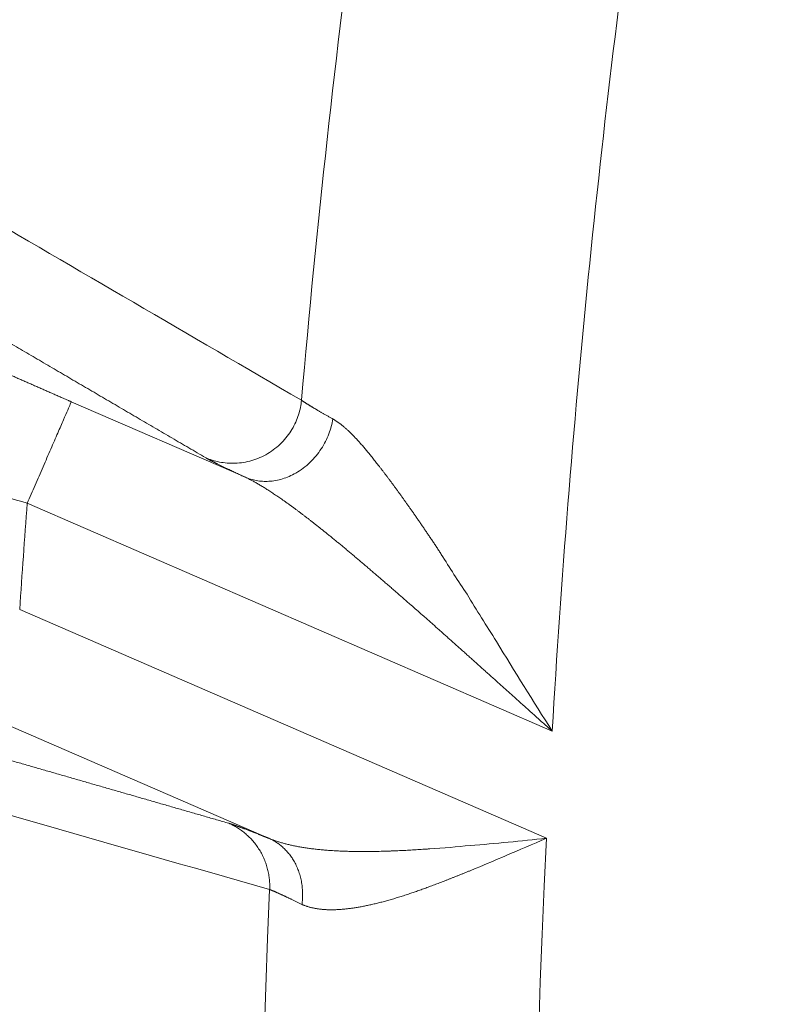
# Model space of a CAD drawing. Header units: millimetres. Extents: x 5437 to 18441, y -4466 to 3128.
# Tile 120 of 256: x 8411.18 to 8416.63, y -2774.34 to -2767.22. Entities that reach past the tile are written whole.
import ezdxf

# ---------------------------------------------------------------- set-up
doc = ezdxf.new("R2010")
doc.units = ezdxf.units.MM
doc.layers.add('1', color=7, linetype='Continuous', true_color=0xffffff)
doc.dimstyles.get("Standard").update_dxf_attribs({"dimtxt": 0.18, "dimasz": 0.18, "dimexe": 0.18, "dimexo": 0.0625, "dimgap": 0.09, "dimtad": 0, "dimtih": 1, "dimtoh": 1, "dimdec": 4, "dimzin": 0, "dimdsep": 46, "dimtxsty": 'Standard', "dimcen": 0.09, "dimadec": 0, "dimazin": 0, "dimtfac": 1, "dimtdec": 4, "dimtofl": 0, "dimtmove": 0, "dimatfit": 3, "dimfxl": 1, "dimtolj": 1, "dimtzin": 0, "dimarcsym": 0})

# ---------------------------------------------------------------- blocks, each defined once
blk = doc.blocks.new('*D53')
at = {"color": 0, "lineweight": -2, "transparency": 16777216}
for p, q in [((10989.4307, -2154.4155), (10692.9173, -2240.8213)), ((11069.4307, -2154.4155), (10989.4307, -2154.4155)), ((8443.48, -2896.4116), (8443.48, -2896.2316)), ((8443.39, -2896.3216), (8443.57, -2896.3216))]:
    blk.add_line(p, q, dxfattribs=at)
at = {"color": 0, "lineweight": 20, "transparency": 16777216}
blk.add_solid([(10689.1871, -2228.0204), (10696.6476, -2253.6222), (10616.1119, -2263.2029)], dxfattribs=at)
at = {"layer": 'Defpoints', "color": 0, "lineweight": 20, "transparency": 16777216}
for p in [(10616.1119, -2263.2029), (6270.848, -3529.4402)]:
    blk.add_point(p, dxfattribs=at)
at = {"color": 0, "lineweight": 20, "transparency": 16777216, "insert": (11249.5207, -2154.4155), "char_height": 80, "attachment_point": 5}
blk.add_mtext('\\A1;R2260', dxfattribs=at)
blk = doc.blocks.new('*D54')
at = {"color": 0, "lineweight": -2, "transparency": 16777216}
blk.add_line((7492.6853, -2896.3216), (7463.5164, -2896.3216), dxfattribs=at)
at = {"color": 0, "lineweight": -3, "transparency": 16777216}
for start, end in [(14.7247061, 87.3296239), (101.5902046, 175.2752939)]:
    blk.add_arc((8434.1189, -2896.3216), 970.4225, start, end, dxfattribs=at)
at = {"color": 0, "lineweight": 20, "transparency": 16777216}
for points in [[(9385.6953, -2646.8098), (9359.6469, -2652.519), (9389.7986, -2727.8095)], [(7480.3159, -2816.9391), (7453.6719, -2815.84), (7463.6964, -2896.3216)]]:
    blk.add_solid(points, dxfattribs=at)
at = {"layer": 'Defpoints', "color": 0, "lineweight": 20, "transparency": 16777216}
for p in [(7900.863, -2085.5454), (10671.8171, -2501.755), (7492.7478, -2896.3216), (7740.5009, -2896.3216), (8434.1189, -2896.3216)]:
    blk.add_point(p, dxfattribs=at)
at = {"color": 0, "lineweight": 20, "transparency": 16777216, "insert": (8359.2409, -1928.7921), "char_height": 80, "attachment_point": 5}
blk.add_mtext('\\A1;165%%D', dxfattribs=at)

msp = doc.modelspace()

# ---------------------------------------------------------------- linework, layer by layer
at = {"color": 7, "lineweight": 20}
msp.add_arc((8443.47995, -2896.41157), 893, 10.1099821, 350.11198757, dxfattribs=at)
at = {"layer": '1', "color": 0, "lineweight": 20}
for p, q in [((8411.55722, -2769.98062), (8412.81599, -2770.52738)), ((8415.03586, -2772.36366), (8411.23855, -2770.71428)), ((8411.18375, -2771.48384), (8414.994, -2773.13885)), ((8412.98927, -2773.14016), (8410.86508, -2772.2175))]:
    msp.add_line(p, q, dxfattribs=at)
for centre, radius, start, end in [((8443.47995, -2896.32157), 185, 96.5210517, 140.9397701), ((8495.27522, -2777.08546), 87.40415, 156.5220504, 177.4657699), ((8495.27522, -2777.08546), 80.37817, 171.9360444, 176.6322364), ((8495.27522, -2777.08546), 82.36106, 172.4076058, 175.0438291), ((8495.2752, -2777.08546), 84.27782, 175.6644601, 176.1889681), ((8495.27522, -2777.08546), 80.37817, 177.1856145, 208.6322405), ((8495.27522, -2777.08546), 82.36106, 177.5117355, 208.8132012)]:
    msp.add_arc(centre, radius, start, end, dxfattribs=at)
for points, degree in [([(8407.45712, -2773.19867), (8407.74127, -2766.77859), (8408.61211, -2760.38447), (8410.06659, -2754.08766), (8412.08819, -2747.95922), (8414.64843, -2742.06482)], 5), ([(8410.79422, -2768.55414), (8411.60092, -2769.02504), (8412.41012, -2769.49695), (8413.2221, -2769.96998)], 3), ([(8412.52906, -2770.38569), (8412.042, -2770.10043), (8411.55577, -2769.81553), (8411.07035, -2769.53097), (8410.58572, -2769.24676), (8410.10184, -2768.96287)], 5), ([(8412.81599, -2770.52738), (8412.72641, -2770.48532), (8412.65194, -2770.44968), (8412.59394, -2770.42105), (8412.55307, -2770.39975), (8412.52906, -2770.38569)], 5), ([(8414.23336, -2771.08451), (8414.29346, -2771.18104), (8414.3556, -2771.27749), (8414.41933, -2771.37382)], 3), ([(8414.00196, -2771.44055), (8413.96959, -2771.41199), (8413.93712, -2771.38366), (8413.90454, -2771.35559)], 3), ([(8414.41933, -2771.37382), (8414.48855, -2771.48754), (8414.55972, -2771.60108), (8414.63225, -2771.71439)], 3), ([(8414.63225, -2771.71439), (8414.76344, -2771.93174), (8414.89921, -2772.14826), (8415.03586, -2772.36366)], 3), ([(8409.21142, -2772.02638), (8409.90751, -2772.22671), (8410.60397, -2772.4272), (8411.30081, -2772.62786), (8411.99806, -2772.82869), (8412.69573, -2773.02971)], 5), ([(8412.99181, -2773.50977), (8411.82896, -2773.17644), (8410.6675, -2772.84364), (8409.50727, -2772.51131)], 3), ([(8414.994, -2773.13885), (8414.8949, -2773.18083), (8414.79584, -2773.22298), (8414.69783, -2773.26535)], 3), ([(8414.15161, -2773.21484), (8414.24776, -2773.20883), (8414.3449, -2773.20057), (8414.44268, -2773.19082)], 3), ([(8414.69783, -2773.26535), (8414.62617, -2773.29521), (8414.55508, -2773.32518), (8414.48494, -2773.35528)], 3)]:
    msp.add_open_spline(points, degree=degree, dxfattribs=at)
for points, degree, knots in [([(8410.39505, -2769.45339), (8410.39664, -2769.45607), (8410.40934, -2769.46356), (8410.43286, -2769.47573), (8410.50144, -2769.50929), (8410.60898, -2769.55937), (8410.67283, -2769.58869), (8410.85541, -2769.67163), (8411.08023, -2769.77177), (8411.22701, -2769.83657), (8411.38474, -2769.90566), (8411.54386, -2769.97482), (8411.54831, -2769.97676), (8411.55276, -2769.97869), (8411.55722, -2769.98062)], 5, [0, 0, 0, 0, 0, 0, 0.2710049, 0.2710049, 0.2710049, 0.5505055, 0.5505055, 0.5505055, 0.9874283, 0.9874283, 0.9874283, 1, 1, 1, 1, 1, 1]), ([(8413.2221, -2769.96998), (8413.223, -2769.97062), (8413.22479, -2769.97189), (8413.22776, -2769.97394), (8413.23092, -2769.9761), (8413.23432, -2769.97837), (8413.23793, -2769.98076), (8413.24177, -2769.98327), (8413.24582, -2769.98589), (8413.2501, -2769.98863), (8413.25459, -2769.99148), (8413.25932, -2769.99444), (8413.26426, -2769.99752), (8413.26942, -2770.00072), (8413.27481, -2770.00403), (8413.28042, -2770.00746), (8413.28625, -2770.011), (8413.29231, -2770.01466), (8413.29859, -2770.01843), (8413.30509, -2770.02231), (8413.31182, -2770.02632), (8413.31877, -2770.03043), (8413.32594, -2770.03466), (8413.33334, -2770.03901), (8413.34095, -2770.04347), (8413.34879, -2770.04804), (8413.35686, -2770.05273), (8413.36514, -2770.05753), (8413.37365, -2770.06245), (8413.38238, -2770.06748), (8413.39133, -2770.07263), (8413.4005, -2770.07789), (8413.4099, -2770.08326), (8413.41951, -2770.08875), (8413.42935, -2770.09435), (8413.43939, -2770.10006), (8413.44626, -2770.10396), (8413.4497, -2770.10591)], 3, [0, 0, 0, 0, 0.0277397, 0.0555228, 0.0833498, 0.1112212, 0.1391376, 0.1670995, 0.1951073, 0.2231616, 0.251263, 0.2794118, 0.3076087, 0.3358542, 0.3641486, 0.3924926, 0.4208866, 0.449331, 0.4778265, 0.5063735, 0.5349724, 0.5636237, 0.592328, 0.6210856, 0.649897, 0.6787628, 0.7076834, 0.7366591, 0.7656906, 0.7947782, 0.8239223, 0.8531235, 0.8823821, 0.9116987, 0.9410735, 0.9705072, 1, 1, 1, 1]), ([(8413.4497, -2770.10591), (8413.45193, -2770.10716), (8413.45642, -2770.10967), (8413.46322, -2770.11375), (8413.47011, -2770.11805), (8413.47708, -2770.12262), (8413.48414, -2770.12743), (8413.49128, -2770.13249), (8413.49851, -2770.1378), (8413.50583, -2770.14337), (8413.51323, -2770.14918), (8413.52071, -2770.15525), (8413.52829, -2770.16156), (8413.53595, -2770.16813), (8413.54369, -2770.17495), (8413.55153, -2770.18201), (8413.55945, -2770.18933), (8413.56746, -2770.19689), (8413.57555, -2770.20471), (8413.58374, -2770.21277), (8413.59201, -2770.22109), (8413.60037, -2770.22966), (8413.60882, -2770.23846), (8413.61449, -2770.2445), (8413.61734, -2770.24753)], 3, [0, 0, 0, 0, 0.0421458, 0.0845449, 0.1272078, 0.1701442, 0.2133642, 0.2568771, 0.3006925, 0.3448196, 0.3892673, 0.4340444, 0.4791596, 0.5246212, 0.5704375, 0.6166165, 0.6631659, 0.7100933, 0.7574063, 0.8051119, 0.8532174, 0.9017294, 0.9506548, 1, 1, 1, 1]), ([(8413.61734, -2770.24753), (8413.62039, -2770.25082), (8413.62654, -2770.25744), (8413.63585, -2770.26768), (8413.64532, -2770.27824), (8413.65494, -2770.28915), (8413.66472, -2770.30039), (8413.67466, -2770.31197), (8413.68476, -2770.32388), (8413.69502, -2770.33613), (8413.70544, -2770.34871), (8413.71603, -2770.36164), (8413.72679, -2770.37489), (8413.73771, -2770.38848), (8413.74881, -2770.40241), (8413.76008, -2770.41668), (8413.77152, -2770.43127), (8413.78314, -2770.44621), (8413.79493, -2770.46148), (8413.80691, -2770.47708), (8413.81906, -2770.49302), (8413.82723, -2770.50381), (8413.83134, -2770.50925)], 3, [0, 0, 0, 0, 0.0436032, 0.0878506, 0.1327481, 0.1783012, 0.2245153, 0.2713953, 0.3189462, 0.3671726, 0.4160788, 0.4656691, 0.5159475, 0.5669179, 0.6185839, 0.670949, 0.7240167, 0.7777901, 0.8322722, 0.8874661, 0.9433744, 1, 1, 1, 1]), ([(8413.83134, -2770.50925), (8413.83557, -2770.51485), (8413.84405, -2770.52609), (8413.85684, -2770.54316), (8413.86972, -2770.56043), (8413.88269, -2770.57793), (8413.89575, -2770.59564), (8413.90889, -2770.61356), (8413.92213, -2770.63171), (8413.93545, -2770.65007), (8413.94885, -2770.66864), (8413.96234, -2770.68743), (8413.97591, -2770.70644), (8413.98956, -2770.72566), (8414.00329, -2770.74509), (8414.01247, -2770.75816), (8414.01708, -2770.76472)], 3, [0, 0, 0, 0, 0.0689684, 0.1383038, 0.2080091, 0.2780873, 0.3485414, 0.4193743, 0.4905887, 0.5621875, 0.6341733, 0.7065489, 0.7793168, 0.8524796, 0.9260399, 1, 1, 1, 1]), ([(8411.23855, -2770.71428), (8411.13508, -2770.68471), (8411.03163, -2770.65505), (8410.82737, -2770.59578), (8410.72657, -2770.56617), (8410.62837, -2770.53668)], 3, [0, 0, 0, 0, 0.5, 0.5, 1, 1, 1, 1]), ([(8413.32106, -2770.86635), (8413.31475, -2770.86139), (8413.30222, -2770.85154), (8413.28356, -2770.837), (8413.26516, -2770.82276), (8413.24703, -2770.80883), (8413.22917, -2770.7952), (8413.21156, -2770.78188), (8413.19422, -2770.76886), (8413.17714, -2770.75615), (8413.16033, -2770.74374), (8413.14378, -2770.73164), (8413.12749, -2770.71985), (8413.11147, -2770.70836), (8413.09571, -2770.69717), (8413.08021, -2770.68629), (8413.06497, -2770.67572), (8413.05, -2770.66545), (8413.0353, -2770.65548), (8413.02086, -2770.64582), (8413.00668, -2770.63646), (8412.99277, -2770.6274), (8412.97912, -2770.61864), (8412.96574, -2770.61018), (8412.95262, -2770.60203), (8412.93977, -2770.59418), (8412.92718, -2770.58662), (8412.91486, -2770.57936), (8412.90281, -2770.57241), (8412.89103, -2770.56575), (8412.87951, -2770.55938), (8412.86825, -2770.55331), (8412.85727, -2770.54754), (8412.84656, -2770.54206), (8412.83611, -2770.53687), (8412.82593, -2770.53196), (8412.81928, -2770.5289), (8412.81599, -2770.52738)], 3, [0, 0, 0, 0, 0.0360621, 0.0716654, 0.1068111, 0.1415004, 0.1757345, 0.2095147, 0.2428423, 0.2757186, 0.3081451, 0.3401234, 0.3716549, 0.4027412, 0.4333842, 0.4635855, 0.493347, 0.5226707, 0.5515585, 0.5800126, 0.6080351, 0.6356285, 0.6627951, 0.6895375, 0.7158583, 0.7417603, 0.7672466, 0.79232, 0.816984, 0.8412418, 0.8650971, 0.8885536, 0.9116153, 0.9342862, 0.9565709, 0.9784739, 1, 1, 1, 1]), ([(8414.01708, -2770.76472), (8414.0219, -2770.77162), (8414.0316, -2770.78548), (8414.04623, -2770.80653), (8414.061, -2770.8279), (8414.07593, -2770.84959), (8414.09101, -2770.87162), (8414.10623, -2770.89398), (8414.12161, -2770.91666), (8414.13713, -2770.93967), (8414.15281, -2770.963), (8414.16863, -2770.98666), (8414.1846, -2771.01065), (8414.20072, -2771.03497), (8414.21699, -2771.0596), (8414.22788, -2771.07618), (8414.23336, -2771.08451)], 3, [0, 0, 0, 0, 0.0668822, 0.134456, 0.2027237, 0.2716873, 0.3413488, 0.4117101, 0.482773, 0.5545394, 0.6270108, 0.7001891, 0.7740756, 0.848672, 0.9239797, 1, 1, 1, 1]), ([(8413.90454, -2771.35559), (8413.89521, -2771.34748), (8413.87667, -2771.33136), (8413.84903, -2771.30738), (8413.82171, -2771.28373), (8413.79471, -2771.26041), (8413.76803, -2771.23743), (8413.74167, -2771.21478), (8413.71563, -2771.19248), (8413.68991, -2771.17051), (8413.6645, -2771.14889), (8413.63941, -2771.12761), (8413.61464, -2771.10667), (8413.59019, -2771.08609), (8413.56605, -2771.06584), (8413.54222, -2771.04595), (8413.51871, -2771.02641), (8413.49551, -2771.00722), (8413.47262, -2770.98838), (8413.45005, -2770.96989), (8413.42779, -2770.95175), (8413.40584, -2770.93397), (8413.3842, -2770.91655), (8413.36287, -2770.89948), (8413.34186, -2770.88276), (8413.32796, -2770.8718), (8413.32107, -2770.86635)], 3, [0, 0, 0, 0, 0.0475014, 0.0944907, 0.1409683, 0.1869349, 0.232391, 0.2773372, 0.3217741, 0.3657023, 0.4091226, 0.4520356, 0.494442, 0.5363425, 0.577738, 0.6186291, 0.6590167, 0.6989017, 0.738285, 0.7771673, 0.8155498, 0.8534334, 0.8908192, 0.9277081, 0.9641013, 1, 1, 1, 1]), ([(8415.03586, -2772.36366), (8415.02521, -2772.35417), (8415.00402, -2772.33526), (8414.97241, -2772.30701), (8414.94112, -2772.27902), (8414.91015, -2772.25129), (8414.8795, -2772.22382), (8414.84917, -2772.19661), (8414.81915, -2772.16967), (8414.78945, -2772.143), (8414.76007, -2772.11661), (8414.731, -2772.09048), (8414.70224, -2772.06464), (8414.67379, -2772.03907), (8414.64566, -2772.01378), (8414.61784, -2771.98877), (8414.59032, -2771.96405), (8414.56312, -2771.93961), (8414.53622, -2771.91546), (8414.50963, -2771.89159), (8414.48335, -2771.86802), (8414.45738, -2771.84473), (8414.43171, -2771.82174), (8414.40635, -2771.79904), (8414.38129, -2771.77663), (8414.35654, -2771.75451), (8414.3321, -2771.73269), (8414.30796, -2771.71116), (8414.28413, -2771.68992), (8414.2606, -2771.66898), (8414.23738, -2771.64833), (8414.21446, -2771.62798), (8414.19184, -2771.60792), (8414.16953, -2771.58816), (8414.14753, -2771.56869), (8414.12583, -2771.54952), (8414.10444, -2771.53064), (8414.08335, -2771.51205), (8414.06257, -2771.49376), (8414.04209, -2771.47576), (8414.02192, -2771.45805), (8414.00858, -2771.44636), (8414.00196, -2771.44055)], 3, [0, 0, 0, 0, 0.0307014, 0.0611101, 0.0912262, 0.1210497, 0.1505805, 0.1798187, 0.2087644, 0.2374175, 0.2657781, 0.2938461, 0.3216217, 0.3491047, 0.3762953, 0.4031935, 0.4297993, 0.4561127, 0.4821337, 0.5078624, 0.5332988, 0.5584429, 0.5832947, 0.6078544, 0.6321218, 0.6560971, 0.6797803, 0.7031714, 0.7262704, 0.7490774, 0.7715924, 0.7938155, 0.8157467, 0.8373861, 0.8587336, 0.8797894, 0.9005534, 0.9210259, 0.9412067, 0.9610959, 0.9806937, 1, 1, 1, 1]), ([(8412.69573, -2773.02971), (8412.71552, -2773.03541), (8412.74679, -2773.04614), (8412.78911, -2773.06172), (8412.85481, -2773.08689), (8412.93644, -2773.11911), (8412.95343, -2773.12586), (8412.97105, -2773.13287), (8412.98927, -2773.14016)], 5, [0, 0, 0, 0, 0, 0, 0.7996712, 0.7996712, 0.7996712, 1, 1, 1, 1, 1, 1]), ([(8412.98927, -2773.14016), (8412.9929, -2773.14164), (8413.00019, -2773.1446), (8413.01137, -2773.14889), (8413.02278, -2773.15309), (8413.03445, -2773.15718), (8413.04637, -2773.16117), (8413.05854, -2773.16505), (8413.07095, -2773.16883), (8413.08362, -2773.17251), (8413.09654, -2773.17607), (8413.10971, -2773.17954), (8413.12313, -2773.18289), (8413.1368, -2773.18614), (8413.15072, -2773.18928), (8413.16489, -2773.19232), (8413.17931, -2773.19524), (8413.19399, -2773.19807), (8413.20891, -2773.20078), (8413.22409, -2773.20339), (8413.23951, -2773.20589), (8413.25519, -2773.20828), (8413.27112, -2773.21057), (8413.2873, -2773.21276), (8413.30373, -2773.21483), (8413.32041, -2773.2168), (8413.33733, -2773.21867), (8413.35451, -2773.22043), (8413.37194, -2773.22209), (8413.38961, -2773.22365), (8413.40154, -2773.2246), (8413.40752, -2773.22508)], 3, [0, 0, 0, 0, 0.0307399, 0.0617349, 0.0929865, 0.1244962, 0.1562657, 0.1882964, 0.2205897, 0.2531469, 0.2859696, 0.319059, 0.3524164, 0.3860432, 0.4199405, 0.4541095, 0.4885515, 0.5232675, 0.5582589, 0.5935265, 0.6290716, 0.6648951, 0.7009981, 0.7373816, 0.7740467, 0.8109941, 0.8482249, 0.88574, 0.9235403, 0.9616267, 1, 1, 1, 1]), ([(8414.44268, -2773.19082), (8414.53387, -2773.18375), (8414.62558, -2773.17549), (8414.80953, -2773.15777), (8414.90176, -2773.14831), (8414.994, -2773.13885)], 3, [0, 0, 0, 0, 0.5, 0.5, 1, 1, 1, 1]), ([(8413.90646, -2773.2292), (8413.91428, -2773.22885), (8413.92997, -2773.22817), (8413.95369, -2773.22703), (8413.97762, -2773.2258), (8414.0018, -2773.22449), (8414.0262, -2773.22309), (8414.05083, -2773.22161), (8414.0757, -2773.22004), (8414.10079, -2773.21838), (8414.12611, -2773.21666), (8414.14309, -2773.21545), (8414.15161, -2773.21484)], 3, [0, 0, 0, 0, 0.0969595, 0.1945934, 0.2929022, 0.3918864, 0.4915463, 0.5918826, 0.6928957, 0.794586, 0.8969539, 1, 1, 1, 1]), ([(8413.40752, -2773.22508), (8413.41411, -2773.22558), (8413.42738, -2773.22658), (8413.44759, -2773.22792), (8413.46817, -2773.22915), (8413.48916, -2773.23026), (8413.51053, -2773.23124), (8413.5323, -2773.2321), (8413.55447, -2773.23283), (8413.57703, -2773.23343), (8413.59999, -2773.23391), (8413.62335, -2773.23425), (8413.6471, -2773.23446), (8413.67125, -2773.23454), (8413.6958, -2773.23448), (8413.72075, -2773.23429), (8413.74609, -2773.23397), (8413.77184, -2773.23351), (8413.79798, -2773.23292), (8413.82452, -2773.23219), (8413.85147, -2773.23133), (8413.8788, -2773.23034), (8413.89721, -2773.22958), (8413.90646, -2773.2292)], 3, [0, 0, 0, 0, 0.0420588, 0.0846687, 0.1278307, 0.1715455, 0.215814, 0.2606371, 0.3060155, 0.35195, 0.3984412, 0.44549, 0.493097, 0.5412628, 0.5899881, 0.6392734, 0.6891194, 0.7395266, 0.7904957, 0.842027, 0.8941212, 0.9467787, 1, 1, 1, 1]), ([(8414.48494, -2773.35528), (8414.47767, -2773.3583), (8414.4632, -2773.3643), (8414.44165, -2773.37317), (8414.42033, -2773.38191), (8414.39926, -2773.39049), (8414.37843, -2773.39893), (8414.35784, -2773.40722), (8414.33749, -2773.41537), (8414.31739, -2773.42336), (8414.29753, -2773.43121), (8414.27791, -2773.4389), (8414.25854, -2773.44645), (8414.23941, -2773.45385), (8414.22053, -2773.4611), (8414.20189, -2773.4682), (8414.1835, -2773.47516), (8414.16535, -2773.48196), (8414.14744, -2773.48861), (8414.12978, -2773.49511), (8414.11236, -2773.50146), (8414.09517, -2773.50766), (8414.07823, -2773.51371), (8414.06153, -2773.51961), (8414.04507, -2773.52536), (8414.02885, -2773.53096), (8414.01286, -2773.53641), (8414.00231, -2773.53994), (8413.99707, -2773.5417)], 3, [0, 0, 0, 0, 0.0434599, 0.0865165, 0.12917, 0.1714209, 0.2132695, 0.2547161, 0.2957612, 0.3364053, 0.3766486, 0.4164917, 0.4559351, 0.4949791, 0.5336245, 0.5718716, 0.609721, 0.6471733, 0.6842291, 0.720889, 0.7571537, 0.7930238, 0.8285001, 0.8635832, 0.898274, 0.9325731, 0.9664815, 1, 1, 1, 1]), ([(8413.22584, -2773.61711), (8413.22234, -2773.61541), (8413.21535, -2773.61199), (8413.20512, -2773.60701), (8413.19509, -2773.60215), (8413.18528, -2773.5974), (8413.1757, -2773.59278), (8413.16633, -2773.58827), (8413.15718, -2773.58388), (8413.14825, -2773.57961), (8413.13954, -2773.57546), (8413.13106, -2773.57143), (8413.12279, -2773.56752), (8413.11475, -2773.56373), (8413.10693, -2773.56006), (8413.09934, -2773.55651), (8413.09197, -2773.55308), (8413.08482, -2773.54977), (8413.07789, -2773.54658), (8413.07119, -2773.54351), (8413.06472, -2773.54056), (8413.05847, -2773.53773), (8413.05244, -2773.53502), (8413.04665, -2773.53243), (8413.04107, -2773.52996), (8413.03572, -2773.52762), (8413.0306, -2773.52539), (8413.0257, -2773.52328), (8413.02103, -2773.5213), (8413.01659, -2773.51943), (8413.01237, -2773.51769), (8413.00837, -2773.51606), (8413.0046, -2773.51456), (8413.00106, -2773.51317), (8412.99774, -2773.51191), (8412.99464, -2773.51077), (8412.99275, -2773.5101), (8412.99181, -2773.50977)], 3, [0, 0, 0, 0, 0.0293281, 0.0586045, 0.0878298, 0.1170047, 0.1461298, 0.1752057, 0.2042331, 0.2332125, 0.2621448, 0.2910303, 0.31987, 0.3486643, 0.3774141, 0.4061198, 0.4347822, 0.463402, 0.4919799, 0.5205165, 0.5490125, 0.5774686, 0.6058855, 0.6342639, 0.6626045, 0.6909079, 0.7191749, 0.7474063, 0.7756026, 0.8037647, 0.8318932, 0.8599889, 0.8880524, 0.9160846, 0.9440861, 0.9720576, 1, 1, 1, 1]), ([(8413.99707, -2773.5417), (8413.99092, -2773.54374), (8413.97865, -2773.54782), (8413.96039, -2773.55375), (8413.9423, -2773.55952), (8413.92439, -2773.56512), (8413.90666, -2773.57055), (8413.8891, -2773.57582), (8413.87172, -2773.58092), (8413.85453, -2773.58585), (8413.83751, -2773.59062), (8413.82067, -2773.59522), (8413.80401, -2773.59965), (8413.78753, -2773.60392), (8413.77124, -2773.60801), (8413.75512, -2773.61194), (8413.73919, -2773.61571), (8413.72344, -2773.6193), (8413.70788, -2773.62273), (8413.6925, -2773.62598), (8413.6773, -2773.62907), (8413.66228, -2773.63199), (8413.64745, -2773.63475), (8413.6328, -2773.63733), (8413.61833, -2773.63975), (8413.60405, -2773.64199), (8413.58995, -2773.64407), (8413.57604, -2773.64598), (8413.56231, -2773.64772), (8413.54876, -2773.64929), (8413.5354, -2773.65069), (8413.52221, -2773.65192), (8413.50922, -2773.65298), (8413.4964, -2773.65387), (8413.48377, -2773.65459), (8413.47131, -2773.65514), (8413.45904, -2773.65552), (8413.44696, -2773.65573), (8413.43505, -2773.65578), (8413.42332, -2773.65565), (8413.41177, -2773.65535), (8413.40041, -2773.65488), (8413.38922, -2773.65424), (8413.37821, -2773.65342), (8413.36737, -2773.65244), (8413.35672, -2773.65129), (8413.34624, -2773.64996), (8413.33594, -2773.64847), (8413.32582, -2773.6468), (8413.31586, -2773.64496), (8413.30609, -2773.64295), (8413.29648, -2773.64077), (8413.28705, -2773.63842), (8413.2778, -2773.6359), (8413.26871, -2773.6332), (8413.25979, -2773.63033), (8413.25105, -2773.6273), (8413.24247, -2773.62408), (8413.23405, -2773.62071), (8413.22857, -2773.61831), (8413.22584, -2773.61711)], 3, [0, 0, 0, 0, 0.0196897, 0.039273, 0.0587509, 0.0781242, 0.0973938, 0.1165605, 0.1356254, 0.1545892, 0.173453, 0.1922178, 0.2108844, 0.229454, 0.2479275, 0.266306, 0.2845905, 0.3027821, 0.3208818, 0.3388909, 0.3568104, 0.3746415, 0.3923853, 0.410043, 0.4276159, 0.4451052, 0.462512, 0.4798377, 0.4970835, 0.5142509, 0.5313409, 0.5483551, 0.5652948, 0.5821614, 0.5989562, 0.6156807, 0.6323363, 0.6489246, 0.6654469, 0.6819047, 0.6982996, 0.7146332, 0.7309069, 0.7471224, 0.7632813, 0.7793851, 0.7954354, 0.811434, 0.8273825, 0.8432825, 0.8591359, 0.8749441, 0.8907091, 0.9064326, 0.9221162, 0.9377619, 0.9533712, 0.9689462, 0.9844885, 1, 1, 1, 1])]:
    msp.add_open_spline(points, degree=degree, knots=knots, dxfattribs=at)
for points, weights in [([(8411.23855, -2770.71428), (8411.55175, -2769.99321), (8411.55722, -2769.98062)], [1, 0.713250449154, 1]), ([(8412.52906, -2770.38569), (8413.15696, -2770.65654), (8413.2221, -2769.96998)], [1, 0.586250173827, 1]), ([(8412.81599, -2770.52738), (8413.33744, -2770.74744), (8413.4497, -2770.10591)], [1, 0.604289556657, 1]), ([(8412.69573, -2773.02971), (8413.00816, -2773.16629), (8412.99181, -2773.50977)], [1, 0.823820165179, 1]), ([(8412.98927, -2773.14016), (8413.2704, -2773.26575), (8413.22584, -2773.61711)], [1, 0.812984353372, 1])]:
    msp.add_rational_spline(points, weights, degree=2, dxfattribs=at)

# ---------------------------------------------------------------- dimensions: what is measured, and where the dimension line sits
at = {"color": 0, "lineweight": 20}
dim = msp.add_angular_dim_2l(base=(7900.86303, -2085.54536), line1=((8434.11893, -2896.32157), (10671.81706, -2501.75501)), line2=((7740.5009, -2896.32157), (7492.74781, -2896.32157)), text='165%%D', dimstyle='Standard', override={"dimtxt": 80, "dimasz": 80, "dimlwd": 65533}, dxfattribs=at)
dim.commit()
dim.dimension.update_dxf_attribs({"geometry": '*D54', "text_midpoint": (8359.2409, -1928.79214), "dimtype": 162})
dim = msp.add_diameter_dim_2p(p1=(6270.84796, -3529.44022), p2=(10616.11195, -2263.20291), text='R2260', dimstyle='Standard', override={"dimtxt": 80, "dimasz": 80, "dimdec": 0}, dxfattribs=at)
dim.commit()
dim.dimension.update_dxf_attribs({"geometry": '*D53', "text_midpoint": (11249.52071, -2154.41547), "dimtype": 163})

doc.saveas('drawing.dxf')
